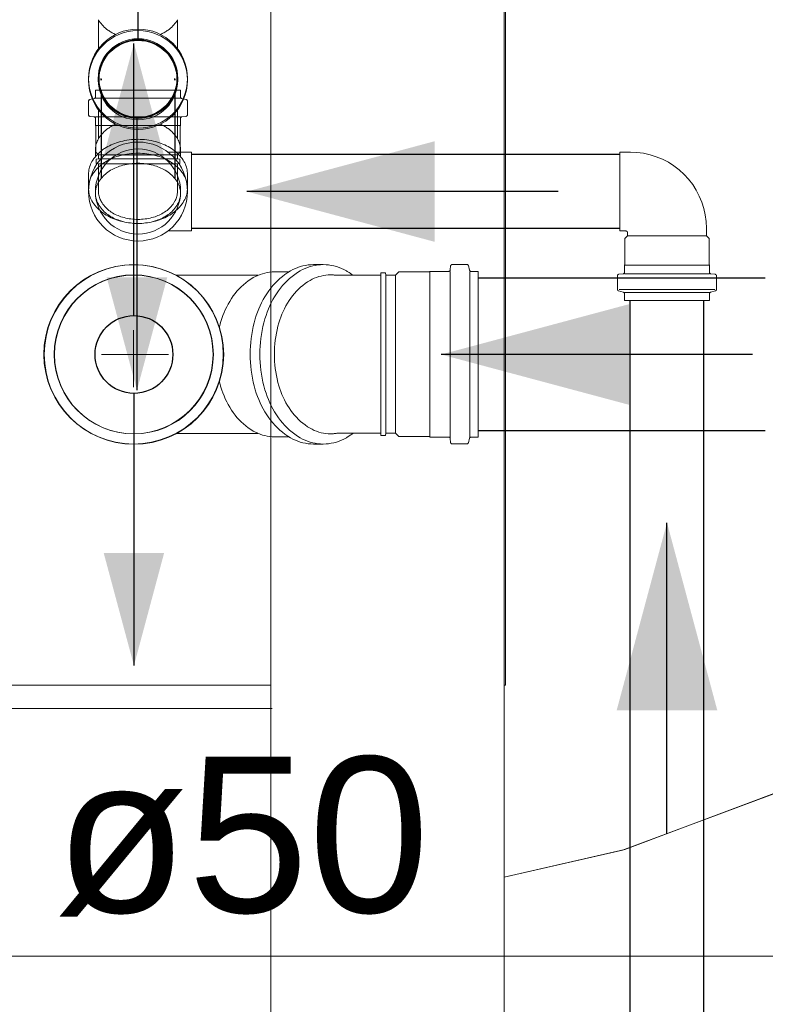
# Model space of a CAD drawing. Header units: millimetres. Extents: x 321 to 585, y -277 to 9.
# Tile 19 of 256: x 382.723 to 383.681, y -229.365 to -228.099. Entities that reach past the tile are written whole.
import ezdxf

# ---------------------------------------------------------------- set-up
doc = ezdxf.new("R2010")
doc.units = ezdxf.units.MM
doc.header["$MEASUREMENT"] = 0
doc.linetypes.add('NULL', pattern=[0])
for name, color, linetype, lineweight in [('CV-Condutos', 1, 'Continuous', 25), ('CV-Sentido conduto', 9, 'Continuous', 30), ('IFC-Laje-Contorno', 134, 'Continuous', 5), ('IFC-Viga-Contorno', 66, 'Continuous', 5), ('Simbolos', 5, 'Continuous', 20), ('Simbolos_int', 2, 'Continuous', 15), ('TQ-Condutos', 3, 'Continuous', 25), ('TQ-Sentido conduto', 9, 'Continuous', 30), ('TQ-Textos conduto', 7, 'Continuous', 9)]:
    doc.layers.add(name, color=color, linetype=linetype, lineweight=lineweight)
doc.styles.add('Arial', font='arial.ttf')

msp = doc.modelspace()

# ---------------------------------------------------------------- hatches: boundary and pattern name
at = {"layer": 'CV-Condutos', "linetype": 'Continuous'}
msp.add_hatch(color=11, dxfattribs=at).paths.add_polyline_path([(382.8739, -228.5755), (382.9127, -228.4306), (382.835, -228.4306)])
at = {"layer": 'CV-Sentido conduto', "linetype": 'Continuous'}
for points in [[(383.0151, -228.3201), (383.2566, -228.3848), (383.2566, -228.2554)], [(383.555, -228.7458), (383.4903, -228.9872), (383.6197, -228.9872)]]:
    msp.add_hatch(color=7, dxfattribs=at).paths.add_polyline_path(points)
at = {"layer": 'TQ-Condutos', "linetype": 'Continuous'}
for points in [[(382.87, -228.1296), (382.8311, -228.2745), (382.9088, -228.2745)], [(382.87, -228.9296), (382.9088, -228.7847), (382.8311, -228.7847)]]:
    msp.add_hatch(color=73, dxfattribs=at).paths.add_polyline_path(points)
at = {"layer": 'TQ-Sentido conduto', "linetype": 'Continuous'}
msp.add_hatch(color=7, dxfattribs=at).paths.add_polyline_path([(383.2648, -228.5296), (383.5063, -228.5943), (383.5063, -228.4649)])

# ---------------------------------------------------------------- linework, layer by layer
at = {"layer": 'CV-Condutos'}
for p, q in [((382.8277, -228.1768), (382.8277, -228.1749)), ((382.8277, -228.1755), (382.8277, -228.1768)), ((382.9227, -228.1768), (382.9227, -228.1749)), ((382.9227, -228.1755), (382.9227, -228.1768)), ((382.8277, -228.1898), (382.8277, -228.3035)), ((382.9227, -228.1898), (382.9227, -228.3035)), ((383.4944, -228.2726), (382.9438, -228.2726)), ((383.4944, -228.3676), (382.9438, -228.3676)), ((383.5075, -229.5302), (383.5075, -228.4601)), ((383.6025, -229.5302), (383.6025, -228.4601))]:
    msp.add_line(p, q, dxfattribs=at)
for points in [[(382.8752, -228.1249), (382.8752, -227.7749)], [(382.8739, -228.2255), (382.8739, -228.5755)]]:
    msp.add_lwpolyline(points, dxfattribs=at)
for centre in [(382.8752, -228.1749), (382.8752, -228.1755)]:
    msp.add_circle(centre, 0.05, dxfattribs=at)
at = {"layer": 'CV-Sentido conduto'}
for points in [[(383.4151, -228.3201), (383.0151, -228.3201)], [(383.555, -229.1458), (383.555, -228.7458)]]:
    msp.add_lwpolyline(points, dxfattribs=at)
at = {"layer": 'IFC-Laje-Contorno', "color": 7, "lineweight": 5}
for p, q in [((383.3476, -228.9546), (383.3476, -227.6859)), ((382.6677, -228.9546), (383.0458, -228.9546)), ((383.3458, -228.9546), (383.3476, -228.9546)), ((382.6677, -228.9846), (383.0477, -228.9846)), ((383.498, -229.1668), (383.712, -229.0868)), ((383.501, -229.1659), (383.7162, -229.0848)), ((383.3458, -229.2015), (383.501, -229.1659)), ((383.3458, -229.2015), (383.498, -229.1668))]:
    msp.add_line(p, q, dxfattribs=at)
at = {"layer": 'IFC-Viga-Contorno', "color": 7, "lineweight": 5}
for p, q in [((383.0458, -233.6747), (383.0458, -227.513)), ((383.3458, -231.2846), (383.3458, -227.6859))]:
    msp.add_line(p, q, dxfattribs=at)
at = {"layer": 'Simbolos'}
for p, q in [((382.8245, -228.1365), (382.8245, -228.0995)), ((382.9259, -228.1365), (382.9259, -228.0995)), ((382.8205, -228.1898), (382.9299, -228.1898)), ((382.8205, -228.1898), (382.8205, -228.1985)), ((382.9299, -228.1898), (382.9299, -228.1985)), ((382.8116, -228.2039), (382.8116, -228.2215)), ((382.813, -228.202), (382.819, -228.2004)), ((382.9373, -228.202), (382.9313, -228.2004)), ((382.9388, -228.2039), (382.9388, -228.2215)), ((382.8245, -228.2152), (382.8245, -228.2522)), ((382.9259, -228.2152), (382.9259, -228.2522)), ((382.8134, -228.2235), (382.8186, -228.2239)), ((382.8205, -228.2259), (382.8205, -228.2353)), ((382.9299, -228.2259), (382.9299, -228.2353)), ((382.9369, -228.2235), (382.9317, -228.2239)), ((382.8205, -228.2353), (382.8209, -228.2357)), ((382.8209, -228.2357), (382.8209, -228.2693)), ((382.9299, -228.2353), (382.9295, -228.2357)), ((382.9295, -228.2357), (382.9295, -228.2693)), ((382.8205, -228.2753), (382.8205, -228.2666)), ((382.8209, -228.2693), (382.8245, -228.2729)), ((382.9136, -228.2694), (382.9438, -228.2694)), ((382.9295, -228.2693), (382.9259, -228.2729)), ((382.9299, -228.2666), (382.9299, -228.2753)), ((383.5079, -228.2694), (383.4944, -228.2694)), ((382.8245, -228.2781), (382.8215, -228.2783)), ((382.8215, -228.2783), (382.8215, -228.2842)), ((382.8245, -228.2729), (382.8245, -228.2781)), ((382.9259, -228.2729), (382.9259, -228.2781)), ((382.9259, -228.2781), (382.9289, -228.2783)), ((382.9289, -228.2783), (382.9289, -228.2842)), ((382.8245, -228.2845), (382.8215, -228.2842)), ((382.8245, -228.2845), (382.8245, -228.3201)), ((382.9259, -228.2845), (382.9289, -228.2842)), ((382.9259, -228.2845), (382.9259, -228.3201)), ((382.8116, -228.3158), (382.8116, -228.298)), ((382.9388, -228.3158), (382.9388, -228.298)), ((382.9136, -228.3708), (382.9438, -228.3708)), ((383.5023, -228.3708), (383.4944, -228.3708)), ((383.6057, -228.377), (383.6057, -228.3672)), ((383.5007, -228.3806), (383.5043, -228.377)), ((383.5007, -228.4142), (383.5007, -228.3806)), ((383.5043, -228.377), (383.5043, -228.3728)), ((383.6093, -228.3806), (383.6057, -228.377)), ((383.6093, -228.4142), (383.6093, -228.3806)), ((383.1008, -228.4141), (383.1133, -228.4141)), ((383.2769, -228.4157), (383.2765, -228.4209)), ((383.2978, -228.4139), (383.2789, -228.4139)), ((383.2998, -228.4154), (383.3013, -228.4212)), ((383.5003, -228.4146), (383.5007, -228.4142)), ((383.5003, -228.424), (383.5003, -228.4146)), ((383.6097, -228.4146), (383.6093, -228.4142)), ((383.6097, -228.424), (383.6097, -228.4146)), ((383.0293, -228.4278), (382.924, -228.4278)), ((383.0691, -228.4234), (383.0506, -228.4234)), ((383.1871, -228.4276), (383.1286, -228.4276)), ((383.1871, -228.4276), (383.1874, -228.4246)), ((383.1933, -228.4246), (383.1874, -228.4246)), ((383.1935, -228.4276), (383.1933, -228.4246)), ((383.2059, -228.4276), (383.1935, -228.4276)), ((383.2103, -228.4232), (383.2059, -228.4276)), ((383.2498, -228.4232), (383.2103, -228.4232)), ((383.2503, -228.4227), (383.2498, -228.4232)), ((383.2745, -228.4227), (383.2503, -228.4227)), ((383.3122, -228.4227), (383.3033, -228.4227)), ((383.3122, -228.4227), (383.3122, -228.6357)), ((383.4914, -228.446), (383.4914, -228.4284)), ((383.4932, -228.4264), (383.4985, -228.426)), ((383.6168, -228.4264), (383.6115, -228.426)), ((383.6186, -228.446), (383.6186, -228.4284)), ((383.6166, -228.446), (383.4934, -228.446)), ((383.4929, -228.4479), (383.4988, -228.4495)), ((383.5003, -228.4601), (383.5003, -228.4514)), ((383.6097, -228.4601), (383.6097, -228.4514)), ((383.6171, -228.4479), (383.6112, -228.4495)), ((383.6097, -228.4601), (383.5003, -228.4601)), ((383.0293, -228.631), (382.924, -228.631)), ((383.0691, -228.6354), (383.0506, -228.6354)), ((383.1871, -228.6308), (383.1308, -228.6308)), ((383.1871, -228.6308), (383.1874, -228.6338)), ((383.1933, -228.6338), (383.1874, -228.6338)), ((383.1935, -228.6308), (383.1933, -228.6338)), ((383.2059, -228.6308), (383.1935, -228.6308)), ((383.2103, -228.6352), (383.2059, -228.6308)), ((383.2498, -228.6352), (383.2103, -228.6352)), ((383.2503, -228.6357), (383.2498, -228.6352)), ((383.2745, -228.6357), (383.2503, -228.6357)), ((383.3122, -228.6357), (383.3033, -228.6357)), ((383.1008, -228.6447), (383.1133, -228.6447)), ((383.2769, -228.6427), (383.2765, -228.6375)), ((383.2978, -228.6445), (383.2789, -228.6445)), ((383.2998, -228.643), (383.3013, -228.6372))]:
    msp.add_line(p, q, dxfattribs=at)
for points in [[(382.8131, -228.202), (382.8128, -228.2021), (382.8125, -228.2022), (382.8123, -228.2024), (382.8121, -228.2026), (382.8119, -228.2029), (382.8118, -228.2031), (382.8117, -228.2034), (382.8116, -228.2037), (382.8116, -228.2039)], [(382.819, -228.2004), (382.8193, -228.2003), (382.8195, -228.2002), (382.8198, -228.2), (382.82, -228.1998), (382.8201, -228.1996), (382.8203, -228.1994), (382.8204, -228.1991), (382.8204, -228.1988), (382.8205, -228.1985)], [(382.9299, -228.1985), (382.9299, -228.1988), (382.93, -228.1991), (382.9301, -228.1994), (382.9302, -228.1996), (382.9304, -228.1998), (382.9306, -228.2), (382.9308, -228.2002), (382.9311, -228.2003), (382.9314, -228.2004)], [(382.9388, -228.2039), (382.9387, -228.2037), (382.9387, -228.2034), (382.9386, -228.2031), (382.9384, -228.2029), (382.9383, -228.2026), (382.9381, -228.2024), (382.9378, -228.2022), (382.9376, -228.2021), (382.9373, -228.202)], [(382.8116, -228.2215), (382.8116, -228.2218), (382.8117, -228.2221), (382.8118, -228.2224), (382.812, -228.2227), (382.8122, -228.223), (382.8125, -228.2232), (382.8128, -228.2233), (382.8131, -228.2234), (382.8134, -228.2235)], [(382.8205, -228.2259), (382.8204, -228.2256), (382.8204, -228.2253), (382.8202, -228.225), (382.8201, -228.2247), (382.8198, -228.2245), (382.8196, -228.2243), (382.8193, -228.2241), (382.819, -228.224), (382.8186, -228.2239)], [(382.9317, -228.2239), (382.9314, -228.224), (382.9311, -228.2241), (382.9308, -228.2243), (382.9305, -228.2245), (382.9303, -228.2247), (382.9301, -228.225), (382.93, -228.2253), (382.9299, -228.2256), (382.9299, -228.2259)], [(382.9369, -228.2235), (382.9373, -228.2234), (382.9376, -228.2233), (382.9379, -228.2232), (382.9381, -228.223), (382.9384, -228.2227), (382.9385, -228.2224), (382.9387, -228.2221), (382.9387, -228.2218), (382.9388, -228.2215)], [(382.8243, -228.2525), (382.8235, -228.2539), (382.8228, -228.2554), (382.8222, -228.2569), (382.8217, -228.2585), (382.8212, -228.2601), (382.8209, -228.2617), (382.8207, -228.2633), (382.8205, -228.2649), (382.8205, -228.2666)], [(382.9299, -228.2666), (382.9298, -228.2649), (382.9297, -228.2633), (382.9294, -228.2617), (382.9291, -228.2601), (382.9287, -228.2585), (382.9281, -228.2569), (382.9275, -228.2554), (382.9268, -228.2539), (382.9261, -228.2525)], [(383.6057, -228.3672), (383.6053, -228.3587), (383.6042, -228.3502), (383.6023, -228.3419), (383.5998, -228.3338), (383.5965, -228.3259), (383.5926, -228.3183), (383.588, -228.3111), (383.5828, -228.3044), (383.577, -228.2981), (383.5707, -228.2923), (383.564, -228.2871), (383.5568, -228.2825), (383.5492, -228.2786), (383.5413, -228.2753), (383.5332, -228.2728), (383.5249, -228.2709), (383.5164, -228.2698), (383.5079, -228.2694)], [(382.816, -228.2817), (382.8151, -228.2833), (382.8143, -228.2851), (382.8136, -228.2868), (382.813, -228.2886), (382.8125, -228.2905), (382.8121, -228.2923), (382.8118, -228.2942), (382.8116, -228.2961), (382.8116, -228.298)], [(382.9388, -228.298), (382.9387, -228.2961), (382.9385, -228.2942), (382.9383, -228.2923), (382.9379, -228.2905), (382.9374, -228.2886), (382.9368, -228.2868), (382.9361, -228.2851), (382.9352, -228.2833), (382.9343, -228.2817)], [(382.8116, -228.3158), (382.8116, -228.3177), (382.8118, -228.3196), (382.8121, -228.3215), (382.8125, -228.3234), (382.813, -228.3252), (382.8136, -228.327), (382.8143, -228.3288), (382.8151, -228.3305), (382.816, -228.3322)], [(382.8245, -228.3201), (382.8245, -228.3216), (382.8246, -228.3232), (382.8249, -228.3247), (382.8252, -228.3261), (382.8256, -228.3276), (382.8261, -228.329), (382.8266, -228.3304), (382.8273, -228.3318), (382.828, -228.3332)], [(382.9223, -228.3332), (382.9231, -228.3318), (382.9237, -228.3304), (382.9243, -228.329), (382.9248, -228.3276), (382.9252, -228.3261), (382.9255, -228.3247), (382.9257, -228.3232), (382.9258, -228.3216), (382.9259, -228.3201)], [(382.9343, -228.3322), (382.9352, -228.3305), (382.9361, -228.3288), (382.9368, -228.327), (382.9374, -228.3252), (382.9379, -228.3234), (382.9383, -228.3215), (382.9385, -228.3196), (382.9387, -228.3177), (382.9388, -228.3158)], [(382.816, -228.3322), (382.8172, -228.3342), (382.8186, -228.3361), (382.82, -228.338), (382.8215, -228.3398), (382.8231, -228.3415), (382.8248, -228.3432), (382.8265, -228.3447), (382.8283, -228.3462), (382.8302, -228.3476)], [(382.828, -228.3331), (382.829, -228.3347), (382.8301, -228.3363), (382.8312, -228.3378), (382.8324, -228.3392), (382.8337, -228.3406), (382.835, -228.3419), (382.8364, -228.3432), (382.8378, -228.3444), (382.8393, -228.3455)], [(382.911, -228.3455), (382.9125, -228.3444), (382.914, -228.3432), (382.9154, -228.3419), (382.9167, -228.3406), (382.918, -228.3392), (382.9192, -228.3378), (382.9203, -228.3363), (382.9213, -228.3347), (382.9223, -228.3331)], [(382.9201, -228.3476), (382.922, -228.3462), (382.9238, -228.3447), (382.9256, -228.3432), (382.9273, -228.3415), (382.9288, -228.3398), (382.9304, -228.338), (382.9318, -228.3361), (382.9331, -228.3342), (382.9343, -228.3322)], [(382.8393, -228.3455), (382.8409, -228.3466), (382.8426, -228.3476), (382.8443, -228.3486), (382.846, -228.3495), (382.8478, -228.3504), (382.8496, -228.3511), (382.8514, -228.3519), (382.8532, -228.3525), (382.8551, -228.3531)], [(382.8952, -228.3531), (382.8971, -228.3525), (382.899, -228.3519), (382.9008, -228.3511), (382.9026, -228.3504), (382.9043, -228.3495), (382.906, -228.3486), (382.9077, -228.3476), (382.9094, -228.3466), (382.911, -228.3455)], [(382.8302, -228.3476), (382.8322, -228.349), (382.8343, -228.3503), (382.8364, -228.3515), (382.8386, -228.3527), (382.8408, -228.3538), (382.843, -228.3547), (382.8453, -228.3556), (382.8476, -228.3565), (382.85, -228.3572)], [(382.85, -228.3572), (382.8506, -228.3574), (382.8513, -228.3576), (382.8519, -228.3577), (382.8526, -228.3579), (382.8532, -228.3581), (382.8539, -228.3582), (382.8545, -228.3584), (382.8552, -228.3586), (382.8558, -228.3587)], [(382.8535, -228.358), (382.8559, -228.3587), (382.8582, -228.3593), (382.8606, -228.3598), (382.863, -228.3602), (382.8654, -228.3605), (382.8679, -228.3608), (382.8703, -228.361), (382.8727, -228.3611), (382.8752, -228.3611)], [(382.8551, -228.3531), (382.8573, -228.3537), (382.8595, -228.3542), (382.8617, -228.3547), (382.8639, -228.3551), (382.8661, -228.3554), (382.8684, -228.3557), (382.8706, -228.3558), (382.8729, -228.3559), (382.8752, -228.356)], [(382.8752, -228.356), (382.8774, -228.3559), (382.8797, -228.3558), (382.8819, -228.3557), (382.8842, -228.3554), (382.8864, -228.3551), (382.8887, -228.3547), (382.8909, -228.3542), (382.8931, -228.3537), (382.8953, -228.3531)], [(382.8752, -228.3611), (382.8776, -228.3611), (382.88, -228.361), (382.8825, -228.3608), (382.8849, -228.3605), (382.8873, -228.3602), (382.8897, -228.3598), (382.8921, -228.3593), (382.8945, -228.3587), (382.8968, -228.358)], [(382.8945, -228.3587), (382.8952, -228.3586), (382.8958, -228.3584), (382.8965, -228.3582), (382.8971, -228.3581), (382.8978, -228.3579), (382.8984, -228.3577), (382.8991, -228.3576), (382.8997, -228.3574), (382.9004, -228.3572)], [(382.9004, -228.3572), (382.9027, -228.3565), (382.905, -228.3556), (382.9073, -228.3547), (382.9095, -228.3538), (382.9118, -228.3527), (382.9139, -228.3515), (382.916, -228.3503), (382.9181, -228.349), (382.9201, -228.3476)], [(383.5043, -228.3728), (383.5043, -228.3725), (383.5042, -228.3721), (383.504, -228.3718), (383.5038, -228.3715), (383.5036, -228.3713), (383.5033, -228.3711), (383.503, -228.3709), (383.5026, -228.3709), (383.5023, -228.3708)], [(383.1008, -228.4141), (383.0974, -228.4142), (383.094, -228.4145), (383.0905, -228.415), (383.0872, -228.4157), (383.0838, -228.4166), (383.0806, -228.4177), (383.0774, -228.419), (383.0743, -228.4205), (383.0712, -228.4221)], [(383.1133, -228.4141), (383.1099, -228.4142), (383.1065, -228.4145), (383.103, -228.415), (383.0997, -228.4157), (383.0963, -228.4166), (383.0931, -228.4177), (383.0899, -228.419), (383.0868, -228.4205), (383.0837, -228.4221)], [(383.143, -228.4221), (383.1399, -228.4205), (383.1368, -228.419), (383.1336, -228.4177), (383.1303, -228.4166), (383.127, -228.4157), (383.1236, -228.415), (383.1202, -228.4145), (383.1168, -228.4142), (383.1133, -228.4141)], [(383.2745, -228.4227), (383.2748, -228.4227), (383.2751, -228.4226), (383.2754, -228.4225), (383.2757, -228.4223), (383.276, -228.4221), (383.2762, -228.4218), (383.2763, -228.4215), (383.2764, -228.4212), (383.2765, -228.4209)], [(383.2789, -228.4139), (383.2786, -228.414), (383.2783, -228.414), (383.278, -228.4142), (383.2777, -228.4143), (383.2775, -228.4146), (383.2773, -228.4148), (383.2771, -228.4151), (383.277, -228.4154), (383.2769, -228.4158)], [(383.2998, -228.4154), (383.2997, -228.4151), (383.2995, -228.4149), (383.2994, -228.4146), (383.2992, -228.4144), (383.2989, -228.4143), (383.2987, -228.4141), (383.2984, -228.414), (383.2981, -228.4139), (383.2978, -228.4139)], [(383.3013, -228.4212), (383.3014, -228.4215), (383.3016, -228.4218), (383.3017, -228.422), (383.302, -228.4222), (383.3022, -228.4224), (383.3024, -228.4225), (383.3027, -228.4226), (383.303, -228.4227), (383.3033, -228.4227)], [(383.0234, -228.4308), (383.02, -228.4328), (383.0168, -228.435), (383.0137, -228.4374), (383.0107, -228.4399), (383.0078, -228.4426), (383.005, -228.4453), (383.0024, -228.4482), (382.9999, -228.4513), (382.9976, -228.4544)], [(383.0506, -228.4234), (383.0474, -228.4235), (383.0443, -228.4238), (383.0411, -228.4242), (383.038, -228.4249), (383.035, -228.4257), (383.032, -228.4267), (383.029, -228.4279), (383.0262, -228.4293), (383.0234, -228.4308)], [(383.0712, -228.4221), (383.0676, -228.4243), (383.0641, -228.4268), (383.0607, -228.4293), (383.0574, -228.4321), (383.0543, -228.4349), (383.0513, -228.438), (383.0484, -228.4411), (383.0457, -228.4444), (383.0432, -228.4478)], [(383.0837, -228.4221), (383.0801, -228.4243), (383.0766, -228.4268), (383.0732, -228.4293), (383.0699, -228.4321), (383.0668, -228.4349), (383.0638, -228.438), (383.0609, -228.4411), (383.0582, -228.4444), (383.0557, -228.4478)], [(383.1513, -228.4276), (383.1504, -228.427), (383.1495, -228.4263), (383.1486, -228.4257), (383.1477, -228.4251), (383.1467, -228.4244), (383.1458, -228.4238), (383.1449, -228.4233), (383.1439, -228.4227), (383.143, -228.4221)], [(383.4932, -228.4265), (383.4929, -228.4265), (383.4926, -228.4266), (383.4923, -228.4268), (383.492, -228.427), (383.4918, -228.4272), (383.4916, -228.4275), (383.4915, -228.4278), (383.4914, -228.4281), (383.4914, -228.4284)], [(383.4985, -228.426), (383.4988, -228.4259), (383.4991, -228.4258), (383.4994, -228.4257), (383.4996, -228.4255), (383.4999, -228.4252), (383.5, -228.4249), (383.5002, -228.4246), (383.5003, -228.4243), (383.5003, -228.424)], [(383.6097, -228.424), (383.6097, -228.4243), (383.6098, -228.4246), (383.6099, -228.4249), (383.6101, -228.4252), (383.6103, -228.4255), (383.6106, -228.4257), (383.6109, -228.4258), (383.6112, -228.4259), (383.6115, -228.426)], [(383.6186, -228.4284), (383.6186, -228.4281), (383.6185, -228.4278), (383.6183, -228.4275), (383.6182, -228.4272), (383.6179, -228.427), (383.6177, -228.4268), (383.6174, -228.4266), (383.6171, -228.4265), (383.6168, -228.4265)], [(383.4914, -228.446), (383.4914, -228.4463), (383.4915, -228.4465), (383.4916, -228.4468), (383.4917, -228.4471), (383.4919, -228.4473), (383.4921, -228.4475), (383.4923, -228.4477), (383.4926, -228.4478), (383.4929, -228.4479)], [(383.6171, -228.4479), (383.6174, -228.4478), (383.6176, -228.4477), (383.6179, -228.4475), (383.6181, -228.4473), (383.6183, -228.4471), (383.6184, -228.4468), (383.6185, -228.4465), (383.6186, -228.4463), (383.6186, -228.446)], [(382.9976, -228.4544), (382.9953, -228.4578), (382.9931, -228.4613), (382.9911, -228.4648), (382.9892, -228.4684), (382.9874, -228.4721), (382.9858, -228.4758), (382.9843, -228.4796), (382.9829, -228.4835), (382.9817, -228.4874)], [(383.0432, -228.4479), (383.0407, -228.4515), (383.0383, -228.4553), (383.0361, -228.4591), (383.034, -228.4631), (383.0321, -228.4671), (383.0303, -228.4711), (383.0287, -228.4753), (383.0272, -228.4795), (383.0259, -228.4837)], [(383.0557, -228.4479), (383.0532, -228.4515), (383.0508, -228.4553), (383.0486, -228.4591), (383.0465, -228.4631), (383.0446, -228.4671), (383.0428, -228.4711), (383.0412, -228.4753), (383.0397, -228.4795), (383.0384, -228.4837)], [(383.5003, -228.4514), (383.5003, -228.4511), (383.5002, -228.4509), (383.5001, -228.4506), (383.5, -228.4503), (383.4998, -228.4501), (383.4996, -228.4499), (383.4993, -228.4497), (383.4991, -228.4496), (383.4988, -228.4495)], [(383.6112, -228.4495), (383.6109, -228.4496), (383.6106, -228.4497), (383.6104, -228.4499), (383.6102, -228.4501), (383.61, -228.4503), (383.6099, -228.4506), (383.6098, -228.4509), (383.6097, -228.4511), (383.6097, -228.4514)], [(383.0259, -228.4837), (383.0245, -228.4887), (383.0233, -228.4937), (383.0222, -228.4987), (383.0214, -228.5038), (383.0206, -228.5089), (383.0201, -228.514), (383.0196, -228.5191), (383.0194, -228.5242), (383.0193, -228.5294)], [(383.0384, -228.4837), (383.037, -228.4887), (383.0358, -228.4937), (383.0347, -228.4987), (383.0339, -228.5038), (383.0331, -228.5089), (383.0326, -228.514), (383.0321, -228.5191), (383.0319, -228.5242), (383.0318, -228.5294)], [(382.9817, -228.4874), (382.9814, -228.4883), (382.9812, -228.4891), (382.9809, -228.49), (382.9807, -228.4909), (382.9805, -228.4918), (382.9802, -228.4926), (382.98, -228.4935), (382.9798, -228.4944), (382.9796, -228.4953)], [(383.0193, -228.5294), (383.0194, -228.5345), (383.0196, -228.5397), (383.0201, -228.5448), (383.0206, -228.5499), (383.0214, -228.555), (383.0222, -228.5601), (383.0233, -228.5651), (383.0245, -228.5701), (383.0259, -228.5751)], [(383.0318, -228.5294), (383.0319, -228.5345), (383.0321, -228.5397), (383.0326, -228.5448), (383.0331, -228.5499), (383.0339, -228.555), (383.0347, -228.5601), (383.0358, -228.5651), (383.037, -228.5701), (383.0384, -228.5751)], [(382.9796, -228.5635), (382.9798, -228.5644), (382.98, -228.5653), (382.9802, -228.5661), (382.9805, -228.567), (382.9807, -228.5679), (382.9809, -228.5688), (382.9812, -228.5696), (382.9814, -228.5705), (382.9817, -228.5714)], [(382.9817, -228.5714), (382.9829, -228.5753), (382.9843, -228.5791), (382.9858, -228.5829), (382.9874, -228.5867), (382.9892, -228.5903), (382.9911, -228.594), (382.9931, -228.5975), (382.9953, -228.601), (382.9976, -228.6043)], [(383.0259, -228.5751), (383.0272, -228.5793), (383.0287, -228.5835), (383.0303, -228.5876), (383.0321, -228.5917), (383.034, -228.5957), (383.0361, -228.5996), (383.0383, -228.6035), (383.0407, -228.6072), (383.0432, -228.6109)], [(383.0384, -228.5751), (383.0397, -228.5793), (383.0412, -228.5835), (383.0428, -228.5876), (383.0446, -228.5917), (383.0465, -228.5957), (383.0486, -228.5996), (383.0508, -228.6035), (383.0532, -228.6072), (383.0557, -228.6109)], [(382.9976, -228.6043), (382.9999, -228.6075), (383.0024, -228.6105), (383.005, -228.6134), (383.0078, -228.6162), (383.0107, -228.6188), (383.0137, -228.6214), (383.0168, -228.6237), (383.02, -228.6259), (383.0234, -228.628)], [(383.0432, -228.6109), (383.0457, -228.6143), (383.0484, -228.6176), (383.0513, -228.6208), (383.0543, -228.6238), (383.0574, -228.6267), (383.0607, -228.6294), (383.0641, -228.632), (383.0676, -228.6344), (383.0712, -228.6366)], [(383.0557, -228.6109), (383.0582, -228.6143), (383.0609, -228.6176), (383.0638, -228.6208), (383.0668, -228.6238), (383.0699, -228.6267), (383.0732, -228.6294), (383.0766, -228.632), (383.0801, -228.6344), (383.0837, -228.6366)], [(383.0234, -228.628), (383.0262, -228.6295), (383.029, -228.6309), (383.032, -228.6321), (383.035, -228.6331), (383.038, -228.6339), (383.0411, -228.6345), (383.0443, -228.635), (383.0474, -228.6353), (383.0506, -228.6354)], [(383.0712, -228.6366), (383.0743, -228.6383), (383.0774, -228.6398), (383.0806, -228.6411), (383.0838, -228.6422), (383.0872, -228.6431), (383.0905, -228.6438), (383.094, -228.6443), (383.0974, -228.6446), (383.1008, -228.6447)], [(383.0837, -228.6366), (383.0868, -228.6383), (383.0899, -228.6398), (383.0931, -228.6411), (383.0963, -228.6422), (383.0997, -228.6431), (383.103, -228.6438), (383.1065, -228.6443), (383.1099, -228.6446), (383.1133, -228.6447)], [(383.1133, -228.6447), (383.1168, -228.6446), (383.1202, -228.6443), (383.1236, -228.6438), (383.127, -228.6431), (383.1303, -228.6422), (383.1336, -228.6411), (383.1368, -228.6398), (383.1399, -228.6383), (383.143, -228.6366)], [(383.143, -228.6366), (383.144, -228.636), (383.145, -228.6354), (383.1459, -228.6348), (383.1469, -228.6342), (383.1479, -228.6335), (383.1489, -228.6329), (383.1498, -228.6322), (383.1508, -228.6315), (383.1517, -228.6308)], [(383.2765, -228.6376), (383.2764, -228.6372), (383.2763, -228.6369), (383.2762, -228.6366), (383.276, -228.6364), (383.2757, -228.6361), (383.2754, -228.636), (383.2751, -228.6358), (383.2748, -228.6358), (383.2745, -228.6357)], [(383.3033, -228.6357), (383.303, -228.6357), (383.3027, -228.6358), (383.3024, -228.6359), (383.3022, -228.6361), (383.302, -228.6362), (383.3017, -228.6364), (383.3016, -228.6367), (383.3014, -228.6369), (383.3013, -228.6372)], [(383.2769, -228.6427), (383.277, -228.643), (383.2771, -228.6433), (383.2773, -228.6436), (383.2775, -228.6439), (383.2777, -228.6441), (383.278, -228.6443), (383.2783, -228.6444), (383.2786, -228.6445), (383.2789, -228.6445)], [(383.2978, -228.6445), (383.2981, -228.6445), (383.2984, -228.6444), (383.2987, -228.6443), (383.2989, -228.6442), (383.2992, -228.644), (383.2994, -228.6438), (383.2995, -228.6436), (383.2997, -228.6433), (383.2998, -228.643)]]:
    msp.add_lwpolyline(points, dxfattribs=at)
for centre, radius in [((382.8752, -228.1749), 0.0636), ((382.8752, -228.1749), 0.0636), ((382.8752, -228.1768), 0.0636), ((382.8752, -228.3201), 0.0636), ((382.8695, -228.5294), 0.1153), ((382.87, -228.5296), 0.1153)]:
    msp.add_circle(centre, radius, dxfattribs=at)
at = {"layer": 'Simbolos_int'}
for p, q in [((382.8205, -228.2), (382.9299, -228.2)), ((382.8205, -228.2241), (382.9299, -228.2241)), ((382.9299, -228.2353), (382.8205, -228.2353)), ((382.9438, -228.3708), (382.9438, -228.2694)), ((383.4944, -228.3708), (383.4944, -228.2694)), ((382.9259, -228.2729), (382.8245, -228.2729)), ((382.9259, -228.2781), (382.8245, -228.2781)), ((382.9259, -228.2845), (382.8245, -228.2845)), ((383.6057, -228.377), (383.5043, -228.377)), ((383.6097, -228.4146), (383.5003, -228.4146)), ((383.1871, -228.6308), (383.1871, -228.4276)), ((383.1935, -228.6308), (383.1935, -228.4276)), ((383.2059, -228.6308), (383.2059, -228.4276)), ((383.2503, -228.6357), (383.2503, -228.4227)), ((383.2763, -228.4227), (383.2763, -228.6357)), ((383.3017, -228.4227), (383.3017, -228.6357)), ((383.6097, -228.4258), (383.5003, -228.4258)), ((383.6097, -228.4499), (383.5003, -228.4499)), ((382.8695, -228.5294), (382.8695, -228.4982)), ((382.8695, -228.5294), (382.8283, -228.5294)), ((382.8695, -228.5294), (382.8695, -228.5715)), ((382.8695, -228.5294), (382.9143, -228.5294))]:
    msp.add_line(p, q, dxfattribs=at)
for points in [[(382.8243, -228.0992), (382.8254, -228.1009), (382.8265, -228.1026), (382.8277, -228.1042), (382.829, -228.1058), (382.8304, -228.1072), (382.8318, -228.1087), (382.8333, -228.11), (382.8349, -228.1113), (382.8365, -228.1125)], [(382.9138, -228.1125), (382.9155, -228.1113), (382.917, -228.11), (382.9185, -228.1087), (382.92, -228.1072), (382.9213, -228.1058), (382.9226, -228.1042), (382.9238, -228.1026), (382.925, -228.1009), (382.926, -228.0992)], [(382.8365, -228.1125), (382.8375, -228.1132), (382.8386, -228.1139), (382.8397, -228.1146), (382.8408, -228.1153), (382.8419, -228.1159), (382.843, -228.1165), (382.8441, -228.1171), (382.8453, -228.1176), (382.8464, -228.1181)], [(382.9039, -228.1181), (382.9051, -228.1176), (382.9062, -228.1171), (382.9073, -228.1165), (382.9085, -228.1159), (382.9096, -228.1153), (382.9107, -228.1146), (382.9117, -228.1139), (382.9128, -228.1132), (382.9139, -228.1125)], [(382.8365, -228.2392), (382.8349, -228.2404), (382.8333, -228.2417), (382.8318, -228.243), (382.8304, -228.2445), (382.829, -228.2459), (382.8277, -228.2475), (382.8265, -228.2491), (382.8254, -228.2508), (382.8243, -228.2525)], [(382.8464, -228.2336), (382.8453, -228.2341), (382.8441, -228.2346), (382.843, -228.2352), (382.8419, -228.2358), (382.8408, -228.2364), (382.8397, -228.2371), (382.8386, -228.2378), (382.8375, -228.2385), (382.8365, -228.2392)], [(382.9139, -228.2392), (382.9128, -228.2385), (382.9117, -228.2378), (382.9107, -228.2371), (382.9096, -228.2364), (382.9085, -228.2358), (382.9073, -228.2352), (382.9062, -228.2346), (382.9051, -228.2341), (382.9039, -228.2336)], [(382.926, -228.2525), (382.925, -228.2508), (382.9238, -228.2491), (382.9226, -228.2475), (382.9213, -228.2459), (382.92, -228.2445), (382.9185, -228.243), (382.917, -228.2417), (382.9155, -228.2404), (382.9138, -228.2392)], [(382.85, -228.2567), (382.8476, -228.2574), (382.8453, -228.2582), (382.843, -228.2591), (382.8408, -228.2601), (382.8386, -228.2612), (382.8364, -228.2623), (382.8343, -228.2635), (382.8322, -228.2648), (382.8302, -228.2662)], [(382.8752, -228.253), (382.8723, -228.2531), (382.8695, -228.2532), (382.8667, -228.2534), (382.8638, -228.2538), (382.861, -228.2542), (382.8582, -228.2546), (382.8555, -228.2552), (382.8527, -228.2559), (382.85, -228.2567)], [(382.9004, -228.2567), (382.8976, -228.2559), (382.8949, -228.2552), (382.8921, -228.2546), (382.8893, -228.2542), (382.8865, -228.2538), (382.8837, -228.2534), (382.8808, -228.2532), (382.878, -228.2531), (382.8752, -228.253)], [(382.9201, -228.2662), (382.9181, -228.2648), (382.916, -228.2635), (382.9139, -228.2623), (382.9118, -228.2612), (382.9095, -228.2601), (382.9073, -228.2591), (382.905, -228.2582), (382.9027, -228.2574), (382.9004, -228.2567)], [(382.8302, -228.2662), (382.8283, -228.2676), (382.8265, -228.2691), (382.8248, -228.2707), (382.8231, -228.2723), (382.8215, -228.2741), (382.82, -228.2759), (382.8186, -228.2777), (382.8172, -228.2797), (382.816, -228.2817)], [(382.9343, -228.2817), (382.9331, -228.2797), (382.9318, -228.2777), (382.9304, -228.2759), (382.9288, -228.2741), (382.9273, -228.2723), (382.9256, -228.2707), (382.9238, -228.2691), (382.922, -228.2676), (382.9201, -228.2662)], [(382.85, -228.2745), (382.8476, -228.2752), (382.8453, -228.276), (382.843, -228.2769), (382.8408, -228.2779), (382.8386, -228.279), (382.8364, -228.2801), (382.8343, -228.2813), (382.8322, -228.2827), (382.8302, -228.284)], [(382.8752, -228.2709), (382.8723, -228.2709), (382.8695, -228.271), (382.8667, -228.2713), (382.8638, -228.2716), (382.861, -228.272), (382.8582, -228.2725), (382.8555, -228.273), (382.8527, -228.2737), (382.85, -228.2745)], [(382.9004, -228.2745), (382.8976, -228.2737), (382.8949, -228.273), (382.8921, -228.2725), (382.8893, -228.272), (382.8865, -228.2716), (382.8837, -228.2713), (382.8808, -228.271), (382.878, -228.2709), (382.8752, -228.2709)], [(382.9201, -228.284), (382.9181, -228.2827), (382.916, -228.2813), (382.9139, -228.2801), (382.9118, -228.279), (382.9095, -228.2779), (382.9073, -228.2769), (382.905, -228.276), (382.9027, -228.2752), (382.9004, -228.2745)], [(382.8302, -228.284), (382.8283, -228.2854), (382.8265, -228.2869), (382.8248, -228.2885), (382.8231, -228.2902), (382.8215, -228.2919), (382.82, -228.2937), (382.8186, -228.2956), (382.8172, -228.2975), (382.816, -228.2995)], [(382.8365, -228.2951), (382.8349, -228.2963), (382.8333, -228.2976), (382.8318, -228.299), (382.8304, -228.3004), (382.829, -228.3019), (382.8277, -228.3034), (382.8265, -228.3051), (382.8254, -228.3067), (382.8243, -228.3084)], [(382.8535, -228.2869), (382.8515, -228.2875), (382.8495, -228.2882), (382.8475, -228.289), (382.8456, -228.2899), (382.8437, -228.2908), (382.8418, -228.2918), (382.84, -228.2928), (382.8382, -228.294), (382.8365, -228.2951)], [(382.8752, -228.2838), (382.8727, -228.2838), (382.8703, -228.284), (382.8679, -228.2841), (382.8654, -228.2844), (382.863, -228.2848), (382.8606, -228.2852), (382.8582, -228.2857), (382.8559, -228.2863), (382.8535, -228.2869)], [(382.8968, -228.2869), (382.8945, -228.2863), (382.8921, -228.2857), (382.8897, -228.2852), (382.8873, -228.2848), (382.8849, -228.2844), (382.8825, -228.2841), (382.88, -228.284), (382.8776, -228.2838), (382.8752, -228.2838)], [(382.9139, -228.2951), (382.9121, -228.294), (382.9103, -228.2928), (382.9085, -228.2918), (382.9066, -228.2908), (382.9047, -228.2899), (382.9028, -228.289), (382.9008, -228.2882), (382.8989, -228.2875), (382.8968, -228.2869)], [(382.926, -228.3084), (382.925, -228.3067), (382.9238, -228.3051), (382.9226, -228.3034), (382.9213, -228.3019), (382.92, -228.3004), (382.9185, -228.299), (382.917, -228.2976), (382.9155, -228.2963), (382.9138, -228.2951)], [(382.9343, -228.2995), (382.9331, -228.2975), (382.9318, -228.2956), (382.9304, -228.2937), (382.9288, -228.2919), (382.9273, -228.2902), (382.9256, -228.2885), (382.9238, -228.2869), (382.922, -228.2854), (382.9201, -228.284)], [(382.816, -228.2995), (382.8151, -228.3012), (382.8143, -228.3029), (382.8136, -228.3047), (382.813, -228.3065), (382.8125, -228.3083), (382.8121, -228.3102), (382.8118, -228.312), (382.8116, -228.3139), (382.8116, -228.3158)], [(382.9388, -228.3158), (382.9387, -228.3139), (382.9385, -228.312), (382.9383, -228.3102), (382.9379, -228.3083), (382.9374, -228.3065), (382.9368, -228.3047), (382.9361, -228.3029), (382.9352, -228.3012), (382.9343, -228.2995)], [(382.8243, -228.3084), (382.8235, -228.3099), (382.8228, -228.3113), (382.8222, -228.3129), (382.8217, -228.3144), (382.8212, -228.316), (382.8209, -228.3176), (382.8207, -228.3192), (382.8205, -228.3208), (382.8205, -228.3225)], [(382.9299, -228.3225), (382.9298, -228.3208), (382.9297, -228.3192), (382.9294, -228.3176), (382.9291, -228.316), (382.9287, -228.3144), (382.9281, -228.3129), (382.9275, -228.3113), (382.9268, -228.3099), (382.9261, -228.3084)], [(382.8205, -228.3225), (382.8205, -228.3241), (382.8207, -228.3257), (382.8209, -228.3274), (382.8212, -228.329), (382.8217, -228.3305), (382.8222, -228.3321), (382.8228, -228.3336), (382.8235, -228.3351), (382.8243, -228.3365)], [(382.9261, -228.3365), (382.9268, -228.3351), (382.9275, -228.3336), (382.9281, -228.3321), (382.9287, -228.3305), (382.9291, -228.329), (382.9294, -228.3274), (382.9297, -228.3257), (382.9298, -228.3241), (382.9299, -228.3225)], [(382.8243, -228.3365), (382.8254, -228.3382), (382.8265, -228.3399), (382.8277, -228.3415), (382.829, -228.3431), (382.8304, -228.3446), (382.8318, -228.346), (382.8333, -228.3473), (382.8349, -228.3486), (382.8365, -228.3498)], [(382.9138, -228.3498), (382.9155, -228.3486), (382.917, -228.3473), (382.9185, -228.346), (382.92, -228.3446), (382.9213, -228.3431), (382.9226, -228.3415), (382.9238, -228.3399), (382.925, -228.3382), (382.926, -228.3365)], [(382.8365, -228.3498), (382.8382, -228.351), (382.84, -228.3521), (382.8418, -228.3532), (382.8437, -228.3542), (382.8456, -228.3551), (382.8475, -228.3559), (382.8495, -228.3567), (382.8515, -228.3574), (382.8535, -228.358)], [(382.8968, -228.358), (382.8989, -228.3574), (382.9008, -228.3567), (382.9028, -228.3559), (382.9047, -228.3551), (382.9066, -228.3542), (382.9085, -228.3532), (382.9103, -228.3521), (382.9121, -228.351), (382.9139, -228.3498)], [(383.0964, -228.4344), (383.0932, -228.4364), (383.0901, -228.4385), (383.087, -228.4408), (383.0841, -228.4432), (383.0814, -228.4458), (383.0787, -228.4484), (383.0762, -228.4512), (383.0738, -228.4542), (383.0715, -228.4572)], [(383.1226, -228.4273), (383.1195, -228.4274), (383.1165, -228.4276), (383.1135, -228.4281), (383.1105, -228.4287), (383.1075, -228.4295), (383.1047, -228.4305), (383.1018, -228.4316), (383.0991, -228.4329), (383.0964, -228.4344)], [(383.1286, -228.4276), (383.1279, -228.4276), (383.1272, -228.4275), (383.1266, -228.4274), (383.1259, -228.4274), (383.1253, -228.4274), (383.1246, -228.4273), (383.1239, -228.4273), (383.1233, -228.4273), (383.1226, -228.4273)], [(383.0715, -228.4572), (383.0693, -228.4604), (383.0672, -228.4638), (383.0653, -228.4672), (383.0634, -228.4707), (383.0617, -228.4742), (383.0601, -228.4778), (383.0587, -228.4815), (383.0574, -228.4852), (383.0562, -228.4889)], [(383.0562, -228.4889), (383.055, -228.4933), (383.0539, -228.4978), (383.053, -228.5022), (383.0522, -228.5067), (383.0516, -228.5112), (383.0511, -228.5157), (383.0507, -228.5203), (383.0505, -228.5248), (383.0504, -228.5294)], [(383.0504, -228.5294), (383.0505, -228.5339), (383.0507, -228.5385), (383.0511, -228.543), (383.0516, -228.5476), (383.0522, -228.5521), (383.053, -228.5566), (383.0539, -228.561), (383.055, -228.5654), (383.0562, -228.5698)], [(383.0562, -228.5698), (383.0574, -228.5736), (383.0587, -228.5773), (383.0601, -228.581), (383.0617, -228.5846), (383.0634, -228.5881), (383.0653, -228.5916), (383.0672, -228.595), (383.0693, -228.5983), (383.0715, -228.6016)], [(383.0715, -228.6016), (383.0738, -228.6046), (383.0762, -228.6075), (383.0787, -228.6103), (383.0814, -228.613), (383.0841, -228.6156), (383.087, -228.618), (383.0901, -228.6202), (383.0932, -228.6224), (383.0964, -228.6244)], [(383.0964, -228.6244), (383.0991, -228.6258), (383.1018, -228.6271), (383.1047, -228.6283), (383.1075, -228.6293), (383.1105, -228.6301), (383.1135, -228.6307), (383.1165, -228.6311), (383.1195, -228.6314), (383.1226, -228.6315)], [(383.1226, -228.6315), (383.1235, -228.6315), (383.1244, -228.6315), (383.1253, -228.6314), (383.1263, -228.6314), (383.1272, -228.6313), (383.1281, -228.6312), (383.129, -228.6311), (383.1299, -228.631), (383.1308, -228.6308)]]:
    msp.add_lwpolyline(points, dxfattribs=at)
for centre, radius in [((382.8752, -228.1749), 0.0512), ((382.8752, -228.1749), 0.0511), ((382.8752, -228.1768), 0.0511), ((382.8752, -228.3201), 0.0547), ((382.8695, -228.5294), 0.1021), ((382.87, -228.5296), 0.1021)]:
    msp.add_circle(centre, radius, dxfattribs=at)
at = {"layer": 'TQ-Condutos'}
for p, q in [((383.6813, -228.4316), (383.3122, -228.4316)), ((383.6813, -228.6276), (383.3122, -228.6276))]:
    msp.add_line(p, q, dxfattribs=at)
for points in [[(382.87, -228.4796), (382.87, -228.1296)], [(382.87, -228.5796), (382.87, -228.9296)]]:
    msp.add_lwpolyline(points, dxfattribs=at)
msp.add_circle((382.87, -228.5296), 0.05, dxfattribs=at)
msp.add_circle((382.87, -228.5296), 0.05, dxfattribs=at)
at = {"layer": 'TQ-Sentido conduto'}
msp.add_lwpolyline([(383.6648, -228.5296), (383.2648, -228.5296)], dxfattribs=at)
at = {"layer": 'TQ-Textos conduto'}
msp.add_lwpolyline([(384.0597, -229.3029), (383.4597, -229.3029), (381.8636, -229.3029)], dxfattribs=at)

# ---------------------------------------------------------------- texts
at = {"layer": 'TQ-Textos conduto', "linetype": 'NULL', "insert": (382.7683, -229.2522), "char_height": 0.2, "width": 0.962805, "attachment_point": 7, "line_spacing_factor": 0.6, "style": 'Arial'}
msp.add_mtext('ø50', dxfattribs=at)

doc.saveas('drawing.dxf')
